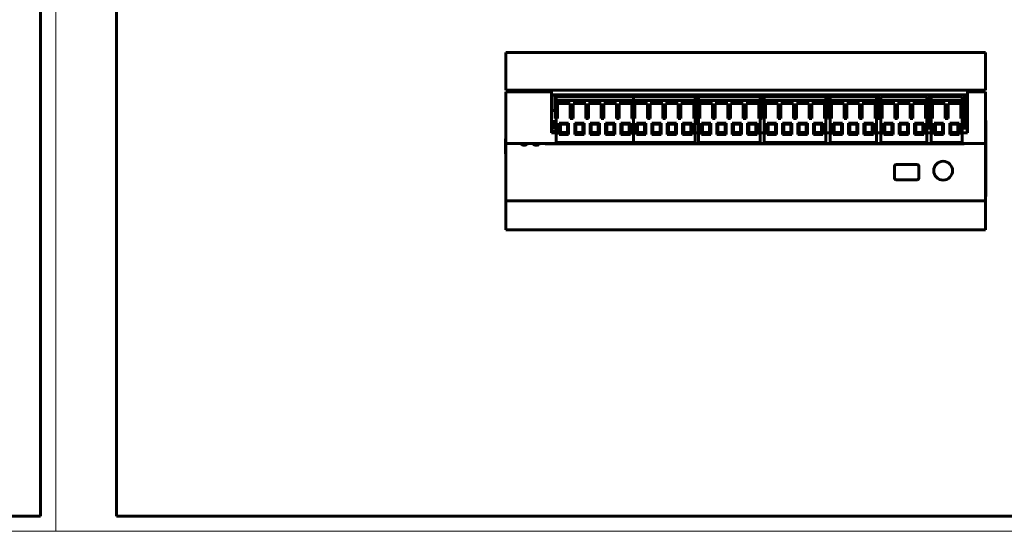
# Model space of a CAD drawing. Header units: millimetres. Extents: x 0 to 1188, y 0 to 420.
# Tile 10 of 17: x 582 to 906, y 0 to 169. Entities that reach past the tile are written whole.
import ezdxf

# ---------------------------------------------------------------- set-up
doc = ezdxf.new("R2010")
doc.units = ezdxf.units.MM
doc.linetypes.add('K5LT_BASIC', pattern=[0])
doc.linetypes.add('K5LT_THIN', pattern=[0])
doc.layers.add('Системный слой (1)', color=7, linetype='Continuous', true_color=0x909090)

# ---------------------------------------------------------------- blocks, each defined once
blk = doc.blocks.new('U136')
at = {"layer": 'Системный слой (1)', "color": 5, "linetype": 'K5LT_BASIC', "lineweight": 60, "true_color": 0x0000ff}
for p, q in [((805.67, 136.14), (805.17, 136.14)), ((826.57, 136.14), (825.99, 136.14))]:
    blk.add_line(p, q, dxfattribs=at)
blk = doc.blocks.new('U137')
at = {"layer": 'Системный слой (1)', "color": 5, "linetype": 'K5LT_BASIC', "lineweight": 60, "true_color": 0x0000ff}
for p, q in [((882.37, 132.94), (881.03, 132.94)), ((894.28, 132.94), (893.48, 132.94))]:
    blk.add_line(p, q, dxfattribs=at)
blk = doc.blocks.new('U138')
at = {"layer": 'Системный слой (1)', "color": 5, "linetype": 'K5LT_BASIC', "lineweight": 60, "true_color": 0x0000ff}
for p, q in [((882.37, 132.94), (880.96, 132.94)), ((894.23, 132.94), (892.53, 132.94))]:
    blk.add_line(p, q, dxfattribs=at)
blk = doc.blocks.new('U139')
at = {"layer": 'Системный слой (1)', "color": 5, "linetype": 'K5LT_BASIC', "lineweight": 60, "true_color": 0x0000ff}
for p, q in [((768.98, 143.94), (757.28, 143.94)), ((813.87, 143.94), (804.91, 143.94)), ((837.28, 143.94), (826.57, 143.94)), ((858.93, 143.94), (848.23, 143.94)), ((875.59, 143.94), (864.88, 143.94)), ((891.88, 143.94), (881.54, 143.94)), ((894.28, 143.94), (893.19, 143.94))]:
    blk.add_line(p, q, dxfattribs=at)
blk = doc.blocks.new('U140')
at = {"layer": 'Системный слой (1)', "color": 5, "linetype": 'K5LT_BASIC', "lineweight": 60, "true_color": 0x0000ff}
for p, q in [((757.28, 131.44), (758.85, 131.44)), ((804.57, 131.44), (805.67, 131.44)), ((825.99, 131.44), (827.33, 131.44)), ((847.65, 131.44), (849.06, 131.44)), ((864.3, 131.44), (865.72, 131.44)), ((880.96, 131.44), (882.37, 131.44)), ((892.53, 131.44), (894.28, 131.44))]:
    blk.add_line(p, q, dxfattribs=at)
blk = doc.blocks.new('U141')
at = {"layer": 'Системный слой (1)', "color": 5, "linetype": 'K5LT_BASIC', "lineweight": 60, "true_color": 0x0000ff}
for p, q in [((758.85, 133.48), (758.85, 132.94)), ((758.85, 131.84), (758.85, 131.44))]:
    blk.add_line(p, q, dxfattribs=at)
blk = doc.blocks.new('U142')
at = {"layer": 'Системный слой (1)', "color": 5, "linetype": 'K5LT_BASIC', "lineweight": 60, "true_color": 0x0000ff}
for p, q in [((757.72, 135.19), (757.72, 134.49)), ((757.72, 133.79), (757.72, 133.48))]:
    blk.add_line(p, q, dxfattribs=at)
blk = doc.blocks.new('U143')
at = {"layer": 'Системный слой (1)', "color": 5, "linetype": 'K5LT_BASIC', "lineweight": 60, "true_color": 0x0000ff}
for p, q in [((758.85, 133.48), (758.85, 132.94)), ((758.85, 131.84), (758.85, 131.44))]:
    blk.add_line(p, q, dxfattribs=at)
blk = doc.blocks.new('U144')
at = {"layer": 'Системный слой (1)', "color": 5, "linetype": 'K5LT_BASIC', "lineweight": 60, "true_color": 0x0000ff}
for p, q in [((758.15, 132.94), (758.15, 133.48)), ((758.15, 131.44), (758.15, 131.84))]:
    blk.add_line(p, q, dxfattribs=at)
blk = doc.blocks.new('U145')
at = {"layer": 'Системный слой (1)', "color": 5, "linetype": 'K5LT_BASIC', "lineweight": 60, "true_color": 0x0000ff}
for p, q in [((882.37, 136.14), (881.79, 136.14)), ((893.19, 136.14), (892.53, 136.14))]:
    blk.add_line(p, q, dxfattribs=at)
blk = doc.blocks.new('U146')
at = {"layer": 'Системный слой (1)', "color": 5, "linetype": 'K5LT_BASIC', "lineweight": 60, "true_color": 0x0000ff}
for p, q in [((849.06, 136.14), (848.48, 136.14)), ((864.88, 136.14), (864.3, 136.14))]:
    blk.add_line(p, q, dxfattribs=at)
blk = doc.blocks.new('U147')
at = {"layer": 'Системный слой (1)', "color": 5, "linetype": 'K5LT_BASIC', "lineweight": 60, "true_color": 0x0000ff}
for p, q in [((865.72, 136.14), (865.14, 136.14)), ((881.54, 136.14), (880.96, 136.14))]:
    blk.add_line(p, q, dxfattribs=at)
blk = doc.blocks.new('U148')
at = {"layer": 'Системный слой (1)', "color": 5, "linetype": 'K5LT_BASIC', "lineweight": 60, "true_color": 0x0000ff}
for p, q in [((758.85, 133.48), (758.85, 132.94)), ((758.85, 131.84), (758.85, 131.44))]:
    blk.add_line(p, q, dxfattribs=at)
blk = doc.blocks.new('U149')
at = {"layer": 'Системный слой (1)', "color": 5, "linetype": 'K5LT_BASIC', "lineweight": 60, "true_color": 0x0000ff}
for p, q in [((758.85, 136.14), (758.51, 136.14)), ((804.91, 136.14), (804.57, 136.14))]:
    blk.add_line(p, q, dxfattribs=at)
blk = doc.blocks.new('U150')
at = {"layer": 'Системный слой (1)', "color": 5, "linetype": 'K5LT_BASIC', "lineweight": 60, "true_color": 0x0000ff}
for p, q in [((829.53, 143.94), (829.12, 143.94)), ((830.74, 143.94), (830.53, 143.94))]:
    blk.add_line(p, q, dxfattribs=at)
blk = doc.blocks.new('U151')
at = {"layer": 'Системный слой (1)', "color": 5, "linetype": 'K5LT_BASIC', "lineweight": 60, "true_color": 0x0000ff}
for p, q in [((827.33, 136.14), (826.83, 136.14)), ((848.23, 136.14), (847.65, 136.14))]:
    blk.add_line(p, q, dxfattribs=at)
blk = doc.blocks.new('U229')
at = {"color": 7, "linetype": 'K5LT_THIN', "lineweight": 18}
for p, q in [((594, 420), (594, 0)), ((594, 0), (0, 0))]:
    blk.add_line(p, q, dxfattribs=at)
at = {"color": 5, "linetype": 'K5LT_BASIC', "lineweight": 60, "true_color": 0x0000ff}
for p, q in [((589, 415), (589, 5)), ((589, 5), (20, 5))]:
    blk.add_line(p, q, dxfattribs=at)
blk = doc.blocks.new('U230')
at = {"color": 7, "linetype": 'K5LT_THIN', "lineweight": 18}
for p, q in [((594, 0), (594, 420)), ((1188, 0), (594, 0))]:
    blk.add_line(p, q, dxfattribs=at)
at = {"color": 5, "linetype": 'K5LT_BASIC', "lineweight": 60, "true_color": 0x0000ff}
for p, q in [((614, 5), (614, 415)), ((1183, 5), (614, 5))]:
    blk.add_line(p, q, dxfattribs=at)

msp = doc.modelspace()

# ---------------------------------------------------------------- linework, layer by layer
at = {"layer": 'Системный слой (1)', "color": 5, "linetype": 'K5LT_BASIC', "lineweight": 60, "true_color": 0x0000ff}
for p, q in [((742.28, 157.94), (742.28, 145.44)), ((900.28, 157.94), (742.28, 157.94)), ((900.28, 157.94), (900.28, 145.44)), ((742.28, 145.44), (900.28, 145.44)), ((742.28, 127.94), (742.28, 144.94)), ((757.28, 144.94), (742.28, 144.94)), ((743.48, 145.44), (743.48, 144.94)), ((757.28, 144.94), (757.28, 131.44)), ((894.28, 143.94), (757.28, 143.94)), ((758.44, 143.83), (757.28, 143.83)), ((758.28, 143.83), (758.28, 143.94)), ((758.44, 143.83), (758.44, 138.83)), ((758.51, 143.83), (758.44, 143.83)), ((758.51, 143.94), (758.51, 136.14)), ((804.91, 143.94), (758.51, 143.94)), ((758.85, 143.28), (784.25, 143.28)), ((758.85, 143.28), (758.85, 142.08)), ((784.25, 143.28), (804.57, 143.28)), ((784.25, 143.28), (784.25, 142.08)), ((784.25, 143.28), (784.25, 142.08)), ((804.57, 143.28), (804.57, 142.08)), ((805.17, 143.94), (804.91, 143.94)), ((804.91, 143.94), (804.91, 136.14)), ((804.91, 143.83), (805.17, 143.83)), ((805.17, 143.39), (804.91, 143.39)), ((805.14, 143.83), (805.14, 143.91)), ((805.14, 143.91), (805.14, 143.91)), ((805.14, 143.83), (805.14, 143.88)), ((805.17, 143.94), (805.16, 143.94)), ((805.17, 143.94), (805.17, 136.14)), ((826.57, 143.94), (805.17, 143.94)), ((805.67, 143.28), (825.99, 143.28)), ((805.67, 143.28), (805.67, 142.08)), ((825.99, 143.28), (825.99, 142.08)), ((826.57, 143.94), (826.57, 136.14)), ((826.61, 143.84), (826.57, 143.84)), ((826.83, 143.44), (826.57, 143.44)), ((826.83, 142.94), (826.57, 142.94)), ((826.73, 143.6), (826.71, 143.76)), ((826.8, 143.77), (826.83, 143.66)), ((826.83, 143.94), (826.83, 136.14)), ((848.23, 143.94), (826.83, 143.94)), ((827.33, 143.28), (847.65, 143.28)), ((827.33, 143.28), (827.33, 142.08)), ((828.54, 143.94), (828.73, 143.94)), ((847.65, 143.28), (847.65, 142.08)), ((848.23, 143.94), (848.23, 136.14)), ((848.48, 142.94), (848.23, 142.94)), ((848.48, 143.94), (848.48, 136.14)), ((864.88, 143.94), (848.48, 143.94)), ((849.06, 143.28), (864.3, 143.28)), ((849.06, 143.28), (849.06, 142.08)), ((853.93, 143.94), (852.93, 143.94)), ((864.3, 143.28), (864.3, 142.08)), ((865.5, 143.94), (864.88, 143.94)), ((864.88, 143.94), (864.88, 136.14)), ((864.88, 143.84), (865, 143.84)), ((864.94, 143.74), (864.88, 143.74)), ((864.94, 142.74), (864.88, 142.74)), ((864.94, 143.74), (865, 143.74)), ((864.94, 143.74), (864.94, 142.74)), ((865, 143.74), (865, 143.84)), ((865.14, 143.94), (865.14, 136.14)), ((881.54, 143.94), (865.14, 143.94)), ((865.72, 143.28), (880.96, 143.28)), ((865.72, 143.28), (865.72, 142.08)), ((867.83, 143.94), (867.83, 143.94)), ((870.43, 143.94), (869.59, 143.94)), ((880.96, 143.28), (880.96, 142.08)), ((881.54, 143.94), (881.54, 136.14)), ((881.77, 143.94), (881.77, 142.64)), ((881.79, 143.86), (881.77, 143.86)), ((881.77, 143.74), (881.79, 143.74)), ((893.19, 143.94), (881.79, 143.94)), ((881.79, 143.94), (881.79, 136.14)), ((882.37, 143.28), (892.53, 143.28)), ((882.37, 143.28), (882.37, 142.08)), ((892.53, 143.28), (892.53, 142.08)), ((893.19, 143.94), (893.19, 136.14)), ((893.48, 143.94), (893.48, 132.94)), ((900.28, 144.94), (894.28, 144.94)), ((894.28, 131.44), (894.28, 144.94)), ((899.08, 145.44), (899.08, 144.94)), ((900.28, 127.94), (900.28, 144.94)), ((758.85, 142.08), (758.85, 136.16)), ((784.25, 142.08), (758.85, 142.08)), ((759.3, 141.08), (763.48, 141.08)), ((759.3, 136.16), (759.3, 141.08)), ((763.48, 141.08), (763.48, 136.16)), ((764.38, 141.08), (768.56, 141.08)), ((764.38, 136.16), (764.38, 141.08)), ((768.56, 141.08), (768.56, 136.16)), ((769.46, 136.16), (769.46, 141.08)), ((769.46, 141.08), (773.64, 141.08)), ((773.64, 141.08), (773.64, 136.16)), ((774.54, 136.16), (774.54, 141.08)), ((774.54, 141.08), (778.72, 141.08)), ((778.72, 141.08), (778.72, 136.16)), ((779.62, 136.16), (779.62, 141.08)), ((779.62, 141.08), (783.8, 141.08)), ((783.8, 141.08), (783.8, 136.16)), ((784.25, 142.08), (784.25, 136.16)), ((804.57, 142.08), (784.25, 142.08)), ((784.25, 142.08), (784.25, 136.16)), ((784.7, 141.08), (788.88, 141.08)), ((784.7, 136.16), (784.7, 141.08)), ((788.88, 141.08), (788.88, 136.16)), ((789.78, 141.08), (793.96, 141.08)), ((789.78, 136.16), (789.78, 141.08)), ((793.96, 141.08), (793.96, 136.16)), ((794.86, 136.16), (794.86, 141.08)), ((794.86, 141.08), (799.04, 141.08)), ((799.04, 141.08), (799.04, 136.16)), ((799.94, 136.16), (799.94, 141.08)), ((799.94, 141.08), (804.12, 141.08)), ((804.12, 141.08), (804.12, 136.16)), ((804.57, 142.08), (804.57, 136.16)), ((805.67, 142.08), (805.67, 136.16)), ((825.99, 142.08), (805.67, 142.08)), ((806.12, 141.08), (810.3, 141.08)), ((806.12, 136.16), (806.12, 141.08)), ((810.3, 141.08), (810.3, 136.16)), ((811.2, 141.08), (815.38, 141.08)), ((811.2, 136.16), (811.2, 141.08)), ((815.38, 141.08), (815.38, 136.16)), ((816.28, 136.16), (816.28, 141.08)), ((816.28, 141.08), (820.46, 141.08)), ((820.46, 141.08), (820.46, 136.16)), ((821.36, 136.16), (821.36, 141.08)), ((821.36, 141.08), (825.54, 141.08)), ((825.54, 141.08), (825.54, 136.16)), ((825.99, 142.08), (825.99, 136.16)), ((827.33, 142.08), (827.33, 136.16)), ((847.65, 142.08), (827.33, 142.08)), ((827.78, 141.08), (831.96, 141.08)), ((827.78, 136.16), (827.78, 141.08)), ((831.96, 141.08), (831.96, 136.16)), ((832.86, 141.08), (837.04, 141.08)), ((832.86, 136.16), (832.86, 141.08)), ((837.04, 141.08), (837.04, 136.16)), ((837.94, 136.16), (837.94, 141.08)), ((837.94, 141.08), (842.12, 141.08)), ((842.12, 141.08), (842.12, 136.16)), ((843.02, 136.16), (843.02, 141.08)), ((843.02, 141.08), (847.2, 141.08)), ((847.2, 141.08), (847.2, 136.16)), ((847.65, 142.08), (847.65, 136.16)), ((849.06, 142.08), (849.06, 136.16)), ((864.3, 142.08), (849.06, 142.08)), ((849.51, 141.08), (853.69, 141.08)), ((849.51, 136.16), (849.51, 141.08)), ((853.69, 141.08), (853.69, 136.16)), ((854.59, 141.08), (858.77, 141.08)), ((854.59, 136.16), (854.59, 141.08)), ((858.77, 141.08), (858.77, 136.16)), ((859.67, 136.16), (859.67, 141.08)), ((859.67, 141.08), (863.85, 141.08)), ((863.85, 141.08), (863.85, 136.16)), ((864.3, 142.08), (864.3, 136.16)), ((865.14, 141.14), (864.88, 141.14)), ((865.72, 142.08), (865.72, 136.16)), ((880.96, 142.08), (865.72, 142.08)), ((866.17, 141.08), (870.35, 141.08)), ((866.17, 136.16), (866.17, 141.08)), ((870.35, 141.08), (870.35, 136.16)), ((871.25, 141.08), (875.43, 141.08)), ((871.25, 136.16), (871.25, 141.08)), ((875.43, 141.08), (875.43, 136.16)), ((876.33, 136.16), (876.33, 141.08)), ((876.33, 141.08), (880.51, 141.08)), ((880.51, 141.08), (880.51, 136.16)), ((880.96, 142.08), (880.96, 136.16)), ((881.77, 142.64), (881.54, 142.64)), ((881.54, 141.44), (881.79, 141.44)), ((881.79, 141.44), (881.54, 141.44)), ((881.79, 141.34), (881.54, 141.34)), ((882.37, 142.08), (882.37, 136.16)), ((892.53, 142.08), (882.37, 142.08)), ((882.82, 141.08), (887, 141.08)), ((882.82, 136.16), (882.82, 141.08)), ((887, 141.08), (887, 136.16)), ((887.9, 141.08), (892.08, 141.08)), ((887.9, 136.16), (887.9, 141.08)), ((892.08, 141.08), (892.08, 136.16)), ((892.53, 142.08), (892.53, 136.16)), ((757.28, 138.83), (758.51, 138.83)), ((758.44, 138.83), (757.28, 138.83)), ((757.3, 138.83), (757.3, 138.83)), ((757.33, 138.83), (757.3, 138.83)), ((757.41, 138.83), (757.33, 138.83)), ((757.53, 138.83), (757.41, 138.83)), ((757.68, 138.83), (757.53, 138.83)), ((757.68, 138.83), (757.86, 138.83)), ((758.01, 138.83), (757.86, 138.83)), ((758.13, 138.83), (758.01, 138.83)), ((758.13, 138.83), (758.17, 138.83)), ((758.22, 138.83), (758.17, 138.83)), ((758.24, 138.83), (758.22, 138.83)), ((758.51, 138.83), (758.44, 138.83)), ((881.79, 137.63), (881.54, 137.63)), ((757.28, 135.19), (758.85, 135.19)), ((757.28, 134.49), (758.37, 134.49)), ((757.28, 133.79), (758.37, 133.79)), ((758.85, 133.48), (757.72, 133.48)), ((757.72, 132.94), (757.72, 133.48)), ((757.73, 133.48), (757.73, 132.94)), ((757.73, 132.94), (757.73, 133.48)), ((757.74, 133.48), (757.74, 132.94)), ((757.74, 132.94), (757.74, 133.48)), ((757.74, 133.48), (757.74, 132.94)), ((758.37, 134.49), (758.85, 134.49)), ((758.37, 133.79), (758.65, 133.79)), ((758.65, 133.79), (759, 133.99)), ((758.67, 133.79), (758.65, 133.79)), ((758.85, 136.16), (758.85, 128.18)), ((758.85, 136.16), (759.3, 136.16)), ((759.84, 134.63), (760.14, 134.33)), ((762.94, 134.63), (759.84, 134.63)), ((759.84, 134.63), (759.84, 130.83)), ((760.14, 134.33), (760.14, 131.13)), ((762.64, 134.33), (760.14, 134.33)), ((760.23, 131.75), (760.23, 134.33)), ((762.55, 134.33), (762.55, 131.75)), ((762.94, 134.63), (762.64, 134.33)), ((762.64, 131.13), (762.64, 134.33)), ((762.94, 130.83), (762.94, 134.63)), ((763.48, 136.16), (764.38, 136.16)), ((764.92, 134.63), (764.92, 130.83)), ((764.92, 134.63), (765.22, 134.33)), ((768.02, 134.63), (764.92, 134.63)), ((765.22, 134.33), (765.22, 131.13)), ((767.72, 134.33), (765.22, 134.33)), ((765.31, 131.75), (765.31, 134.33)), ((767.63, 134.33), (767.63, 131.75)), ((768.02, 134.63), (767.72, 134.33)), ((767.72, 131.13), (767.72, 134.33)), ((768.02, 130.83), (768.02, 134.63)), ((768.56, 136.16), (769.46, 136.16)), ((770, 134.63), (770, 130.83)), ((773.1, 134.63), (770, 134.63)), ((770, 134.63), (770.3, 134.33)), ((770.3, 134.33), (770.3, 131.13)), ((772.8, 134.33), (770.3, 134.33)), ((770.39, 131.75), (770.39, 134.33)), ((772.71, 134.33), (772.71, 131.75)), ((773.1, 134.63), (772.8, 134.33)), ((772.8, 131.13), (772.8, 134.33)), ((773.1, 130.83), (773.1, 134.63)), ((773.64, 136.16), (774.54, 136.16)), ((778.18, 134.63), (775.08, 134.63)), ((775.08, 134.63), (775.08, 130.83)), ((775.08, 134.63), (775.38, 134.33)), ((777.88, 134.33), (775.38, 134.33)), ((775.38, 134.33), (775.38, 131.13)), ((775.46, 131.75), (775.46, 134.33)), ((777.78, 134.33), (777.78, 131.75)), ((778.18, 134.63), (777.88, 134.33)), ((777.88, 131.13), (777.88, 134.33)), ((778.18, 130.83), (778.18, 134.63)), ((778.72, 136.16), (779.62, 136.16)), ((783.26, 134.63), (780.16, 134.63)), ((780.16, 134.63), (780.46, 134.33)), ((780.16, 134.63), (780.16, 130.83)), ((782.96, 134.33), (780.46, 134.33)), ((780.46, 134.33), (780.46, 131.13)), ((780.53, 131.75), (780.53, 134.33)), ((782.85, 134.33), (782.85, 131.75)), ((783.26, 134.63), (782.96, 134.33)), ((782.96, 131.13), (782.96, 134.33)), ((783.26, 130.83), (783.26, 134.63)), ((783.8, 136.16), (784.25, 136.16)), ((784.25, 136.16), (784.25, 128.18)), ((784.25, 136.16), (784.7, 136.16)), ((784.25, 136.16), (784.25, 128.18)), ((785.24, 134.63), (785.54, 134.33)), ((788.34, 134.63), (785.24, 134.63)), ((785.24, 134.63), (785.24, 130.83)), ((785.54, 134.33), (785.54, 131.13)), ((788.04, 134.33), (785.54, 134.33)), ((785.63, 131.75), (785.63, 134.33)), ((787.95, 134.33), (787.95, 131.75)), ((788.34, 134.63), (788.04, 134.33)), ((788.04, 131.13), (788.04, 134.33)), ((788.34, 130.83), (788.34, 134.63)), ((788.88, 136.16), (789.78, 136.16)), ((790.32, 134.63), (790.32, 130.83)), ((790.32, 134.63), (790.62, 134.33)), ((793.42, 134.63), (790.32, 134.63)), ((790.62, 134.33), (790.62, 131.13)), ((793.12, 134.33), (790.62, 134.33)), ((790.71, 131.75), (790.71, 134.33)), ((793.03, 134.33), (793.03, 131.75)), ((793.42, 134.63), (793.12, 134.33)), ((793.12, 131.13), (793.12, 134.33)), ((793.42, 130.83), (793.42, 134.63)), ((793.96, 136.16), (794.86, 136.16)), ((795.4, 134.63), (795.4, 130.83)), ((798.5, 134.63), (795.4, 134.63)), ((795.4, 134.63), (795.7, 134.33)), ((795.7, 134.33), (795.7, 131.13)), ((798.2, 134.33), (795.7, 134.33)), ((795.79, 131.75), (795.79, 134.33)), ((798.11, 134.33), (798.11, 131.75)), ((798.5, 134.63), (798.2, 134.33)), ((798.2, 131.13), (798.2, 134.33)), ((798.5, 130.83), (798.5, 134.63)), ((799.04, 136.16), (799.94, 136.16)), ((803.58, 134.63), (800.48, 134.63)), ((800.48, 134.63), (800.48, 130.83)), ((800.48, 134.63), (800.78, 134.33)), ((803.28, 134.33), (800.78, 134.33)), ((800.78, 134.33), (800.78, 131.13)), ((800.86, 131.75), (800.86, 134.33)), ((803.18, 134.33), (803.18, 131.75)), ((803.58, 134.63), (803.28, 134.33)), ((803.28, 131.13), (803.28, 134.33)), ((803.58, 130.83), (803.58, 134.63)), ((804.12, 136.16), (804.57, 136.16)), ((804.57, 136.16), (804.57, 128.18)), ((805.45, 134.49), (804.57, 134.49)), ((805.45, 134.49), (805.45, 136.14)), ((805.45, 135.49), (805.67, 135.49)), ((805.67, 136.16), (805.67, 128.18)), ((805.67, 136.16), (806.12, 136.16)), ((806.66, 134.63), (806.96, 134.33)), ((809.76, 134.63), (806.66, 134.63)), ((806.66, 134.63), (806.66, 130.83)), ((806.96, 134.33), (806.96, 131.13)), ((809.46, 134.33), (806.96, 134.33)), ((807.05, 131.75), (807.05, 134.33)), ((809.37, 134.33), (809.37, 131.75)), ((809.76, 134.63), (809.46, 134.33)), ((809.46, 131.13), (809.46, 134.33)), ((809.76, 130.83), (809.76, 134.63)), ((810.3, 136.16), (811.2, 136.16)), ((811.74, 134.63), (811.74, 130.83)), ((811.74, 134.63), (812.04, 134.33)), ((814.84, 134.63), (811.74, 134.63)), ((812.04, 134.33), (812.04, 131.13)), ((814.54, 134.33), (812.04, 134.33)), ((812.13, 131.75), (812.13, 134.33)), ((814.45, 134.33), (814.45, 131.75)), ((814.84, 134.63), (814.54, 134.33)), ((814.54, 131.13), (814.54, 134.33)), ((814.84, 130.83), (814.84, 134.63)), ((815.38, 136.16), (816.28, 136.16)), ((816.82, 134.63), (816.82, 130.83)), ((819.92, 134.63), (816.82, 134.63)), ((816.82, 134.63), (817.12, 134.33)), ((817.12, 134.33), (817.12, 131.13)), ((819.62, 134.33), (817.12, 134.33)), ((817.2, 131.75), (817.2, 134.33)), ((819.52, 134.33), (819.52, 131.75)), ((819.92, 134.63), (819.62, 134.33)), ((819.62, 131.13), (819.62, 134.33)), ((819.92, 130.83), (819.92, 134.63)), ((820.46, 136.16), (821.36, 136.16)), ((825, 134.63), (821.9, 134.63)), ((821.9, 134.63), (821.9, 130.83)), ((821.9, 134.63), (822.2, 134.33)), ((824.7, 134.33), (822.2, 134.33)), ((822.2, 134.33), (822.2, 131.13)), ((822.27, 131.75), (822.27, 134.33)), ((824.59, 134.33), (824.59, 131.75)), ((825, 134.63), (824.7, 134.33)), ((824.7, 131.13), (824.7, 134.33)), ((825, 130.83), (825, 134.63)), ((825.54, 136.16), (825.99, 136.16)), ((825.99, 136.16), (825.99, 128.18)), ((827.33, 136.16), (827.33, 128.18)), ((827.33, 136.16), (827.78, 136.16)), ((828.32, 134.63), (828.62, 134.33)), ((831.42, 134.63), (828.32, 134.63)), ((828.32, 134.63), (828.32, 130.83)), ((828.62, 134.33), (828.62, 131.13)), ((831.12, 134.33), (828.62, 134.33)), ((828.71, 131.75), (828.71, 134.33)), ((831.03, 134.33), (831.03, 131.75)), ((831.42, 134.63), (831.12, 134.33)), ((831.12, 131.13), (831.12, 134.33)), ((831.42, 130.83), (831.42, 134.63)), ((831.96, 136.16), (832.86, 136.16)), ((833.4, 134.63), (833.4, 130.83)), ((833.4, 134.63), (833.7, 134.33)), ((836.5, 134.63), (833.4, 134.63)), ((833.7, 134.33), (833.7, 131.13)), ((836.2, 134.33), (833.7, 134.33)), ((833.79, 131.75), (833.79, 134.33)), ((836.11, 134.33), (836.11, 131.75)), ((836.5, 134.63), (836.2, 134.33)), ((836.2, 131.13), (836.2, 134.33)), ((836.5, 130.83), (836.5, 134.63)), ((837.04, 136.16), (837.94, 136.16)), ((838.48, 134.63), (838.48, 130.83)), ((841.58, 134.63), (838.48, 134.63)), ((838.48, 134.63), (838.78, 134.33)), ((838.78, 134.33), (838.78, 131.13)), ((841.28, 134.33), (838.78, 134.33)), ((838.86, 131.75), (838.86, 134.33)), ((841.18, 134.33), (841.18, 131.75)), ((841.58, 134.63), (841.28, 134.33)), ((841.28, 131.13), (841.28, 134.33)), ((841.58, 130.83), (841.58, 134.63)), ((842.12, 136.16), (843.02, 136.16)), ((846.66, 134.63), (843.56, 134.63)), ((843.56, 134.63), (843.56, 130.83)), ((843.56, 134.63), (843.86, 134.33)), ((846.36, 134.33), (843.86, 134.33)), ((843.86, 134.33), (843.86, 131.13)), ((843.93, 131.75), (843.93, 134.33)), ((846.25, 134.33), (846.25, 131.75)), ((846.66, 134.63), (846.36, 134.33)), ((846.36, 131.13), (846.36, 134.33)), ((846.66, 130.83), (846.66, 134.63)), ((847.2, 136.16), (847.65, 136.16)), ((847.65, 136.16), (847.65, 128.18)), ((849.06, 136.16), (849.06, 128.18)), ((849.06, 136.16), (849.51, 136.16)), ((850.05, 134.63), (850.35, 134.33)), ((853.15, 134.63), (850.05, 134.63)), ((850.05, 134.63), (850.05, 130.83)), ((850.35, 134.33), (850.35, 131.13)), ((852.85, 134.33), (850.35, 134.33)), ((850.44, 131.75), (850.44, 134.33)), ((852.76, 134.33), (852.76, 131.75)), ((853.15, 134.63), (852.85, 134.33)), ((852.85, 131.13), (852.85, 134.33)), ((853.15, 130.83), (853.15, 134.63)), ((853.69, 136.16), (854.59, 136.16)), ((855.13, 134.63), (855.13, 130.83)), ((855.13, 134.63), (855.43, 134.33)), ((858.23, 134.63), (855.13, 134.63)), ((855.43, 134.33), (855.43, 131.13)), ((857.93, 134.33), (855.43, 134.33)), ((855.52, 131.75), (855.52, 134.33)), ((857.84, 134.33), (857.84, 131.75)), ((858.23, 134.63), (857.93, 134.33)), ((857.93, 131.13), (857.93, 134.33)), ((858.23, 130.83), (858.23, 134.63)), ((858.77, 136.16), (859.67, 136.16)), ((860.21, 134.63), (860.21, 130.83)), ((863.31, 134.63), (860.21, 134.63)), ((860.21, 134.63), (860.51, 134.33)), ((860.51, 134.33), (860.51, 131.13)), ((863.01, 134.33), (860.51, 134.33)), ((860.59, 131.75), (860.59, 134.33)), ((862.91, 134.33), (862.91, 131.75)), ((863.31, 134.63), (863.01, 134.33)), ((863.01, 131.13), (863.01, 134.33)), ((863.31, 130.83), (863.31, 134.63)), ((863.85, 136.16), (864.3, 136.16)), ((864.3, 136.16), (864.3, 128.18)), ((865.14, 136.14), (864.88, 136.14)), ((865.72, 136.16), (865.72, 128.18)), ((865.72, 136.16), (866.17, 136.16)), ((866.71, 134.63), (867.01, 134.33)), ((869.81, 134.63), (866.71, 134.63)), ((866.71, 134.63), (866.71, 130.83)), ((867.01, 134.33), (867.01, 131.13)), ((869.51, 134.33), (867.01, 134.33)), ((867.1, 131.75), (867.1, 134.33)), ((869.42, 134.33), (869.42, 131.75)), ((869.81, 134.63), (869.51, 134.33)), ((869.51, 131.13), (869.51, 134.33)), ((869.81, 130.83), (869.81, 134.63)), ((870.35, 136.16), (871.25, 136.16)), ((871.79, 134.63), (871.79, 130.83)), ((871.79, 134.63), (872.09, 134.33)), ((874.89, 134.63), (871.79, 134.63)), ((872.09, 134.33), (872.09, 131.13)), ((874.59, 134.33), (872.09, 134.33)), ((872.18, 131.75), (872.18, 134.33)), ((874.5, 134.33), (874.5, 131.75)), ((874.89, 134.63), (874.59, 134.33)), ((874.59, 131.13), (874.59, 134.33)), ((874.89, 130.83), (874.89, 134.63)), ((875.43, 136.16), (876.33, 136.16)), ((876.87, 134.63), (876.87, 130.83)), ((879.97, 134.63), (876.87, 134.63)), ((876.87, 134.63), (877.17, 134.33)), ((877.17, 134.33), (877.17, 131.13)), ((879.67, 134.33), (877.17, 134.33)), ((877.25, 131.75), (877.25, 134.33)), ((879.57, 134.33), (879.57, 131.75)), ((879.97, 134.63), (879.67, 134.33)), ((879.67, 131.13), (879.67, 134.33)), ((879.97, 130.83), (879.97, 134.63)), ((880.51, 136.16), (880.96, 136.16)), ((880.96, 136.16), (880.96, 128.18)), ((880.96, 135.19), (881.85, 135.19)), ((881.48, 135.44), (881.48, 136.14)), ((881.48, 135.44), (882.2, 135.44)), ((881.78, 135.19), (881.78, 132.94)), ((881.95, 135.44), (881.85, 135.34)), ((881.85, 135.34), (881.85, 132.94)), ((882.2, 135.44), (882.2, 132.94)), ((882.2, 135.44), (882.37, 135.44)), ((882.37, 136.16), (882.37, 128.18)), ((882.37, 136.16), (882.82, 136.16)), ((883.36, 134.63), (883.66, 134.33)), ((886.46, 134.63), (883.36, 134.63)), ((883.36, 134.63), (883.36, 130.83)), ((883.66, 134.33), (883.66, 131.13)), ((886.16, 134.33), (883.66, 134.33)), ((883.75, 131.75), (883.75, 134.33)), ((886.07, 134.33), (886.07, 131.75)), ((886.46, 134.63), (886.16, 134.33)), ((886.16, 131.13), (886.16, 134.33)), ((886.46, 130.83), (886.46, 134.63)), ((887, 136.16), (887.9, 136.16)), ((888.44, 134.63), (888.44, 130.83)), ((888.44, 134.63), (888.74, 134.33)), ((891.54, 134.63), (888.44, 134.63)), ((888.74, 134.33), (888.74, 131.13)), ((891.24, 134.33), (888.74, 134.33)), ((888.83, 131.75), (888.83, 134.33)), ((891.15, 134.33), (891.15, 131.75)), ((891.54, 134.63), (891.24, 134.33)), ((891.24, 131.13), (891.24, 134.33)), ((891.54, 130.83), (891.54, 134.63)), ((892.08, 136.16), (892.53, 136.16)), ((892.53, 136.16), (892.53, 128.18)), ((893.48, 135.44), (894.19, 135.44)), ((894.19, 135.44), (894.28, 135.44)), ((894.19, 135.44), (894.19, 132.94)), ((900.28, 135.44), (900.28, 110.44)), ((900.28, 135.44), (900.38, 135.44)), ((900.38, 135.44), (900.38, 110.44)), ((757.28, 132.94), (758.85, 132.94)), ((757.28, 131.84), (758.85, 131.84)), ((759.84, 130.83), (760.14, 131.13)), ((759.84, 130.83), (762.94, 130.83)), ((760.14, 131.13), (762.64, 131.13)), ((762.35, 131.55), (760.43, 131.55)), ((762.94, 130.83), (762.64, 131.13)), ((764.92, 130.83), (765.22, 131.13)), ((764.92, 130.83), (768.02, 130.83)), ((765.22, 131.13), (767.72, 131.13)), ((767.43, 131.55), (765.51, 131.55)), ((768.02, 130.83), (767.72, 131.13)), ((770, 130.83), (770.3, 131.13)), ((770, 130.83), (773.1, 130.83)), ((770.3, 131.13), (772.8, 131.13)), ((772.51, 131.55), (770.59, 131.55)), ((773.1, 130.83), (772.8, 131.13)), ((775.08, 130.83), (775.38, 131.13)), ((775.08, 130.83), (778.18, 130.83)), ((775.38, 131.13), (777.88, 131.13)), ((777.58, 131.55), (775.66, 131.55)), ((778.18, 130.83), (777.88, 131.13)), ((780.16, 130.83), (780.46, 131.13)), ((780.16, 130.83), (783.26, 130.83)), ((780.46, 131.13), (782.96, 131.13)), ((782.65, 131.55), (780.73, 131.55)), ((783.26, 130.83), (782.96, 131.13)), ((785.24, 130.83), (785.54, 131.13)), ((785.24, 130.83), (788.34, 130.83)), ((785.54, 131.13), (788.04, 131.13)), ((787.75, 131.55), (785.83, 131.55)), ((788.34, 130.83), (788.04, 131.13)), ((790.32, 130.83), (790.62, 131.13)), ((790.32, 130.83), (793.42, 130.83)), ((790.62, 131.13), (793.12, 131.13)), ((792.83, 131.55), (790.91, 131.55)), ((793.42, 130.83), (793.12, 131.13)), ((795.4, 130.83), (795.7, 131.13)), ((795.4, 130.83), (798.5, 130.83)), ((795.7, 131.13), (798.2, 131.13)), ((797.91, 131.55), (795.99, 131.55)), ((798.5, 130.83), (798.2, 131.13)), ((800.48, 130.83), (800.78, 131.13)), ((800.48, 130.83), (803.58, 130.83)), ((800.78, 131.13), (803.28, 131.13)), ((802.98, 131.55), (801.06, 131.55)), ((803.58, 130.83), (803.28, 131.13)), ((806.66, 130.83), (806.96, 131.13)), ((806.66, 130.83), (809.76, 130.83)), ((806.96, 131.13), (809.46, 131.13)), ((809.17, 131.55), (807.25, 131.55)), ((809.76, 130.83), (809.46, 131.13)), ((811.74, 130.83), (812.04, 131.13)), ((811.74, 130.83), (814.84, 130.83)), ((812.04, 131.13), (814.54, 131.13)), ((814.25, 131.55), (812.33, 131.55)), ((814.84, 130.83), (814.54, 131.13)), ((816.82, 130.83), (817.12, 131.13)), ((816.82, 130.83), (819.92, 130.83)), ((817.12, 131.13), (819.62, 131.13)), ((819.32, 131.55), (817.4, 131.55)), ((819.92, 130.83), (819.62, 131.13)), ((821.9, 130.83), (822.2, 131.13)), ((821.9, 130.83), (825, 130.83)), ((822.2, 131.13), (824.7, 131.13)), ((824.39, 131.55), (822.47, 131.55)), ((825, 130.83), (824.7, 131.13)), ((828.32, 130.83), (828.62, 131.13)), ((828.32, 130.83), (831.42, 130.83)), ((828.62, 131.13), (831.12, 131.13)), ((830.83, 131.55), (828.91, 131.55)), ((831.42, 130.83), (831.12, 131.13)), ((833.4, 130.83), (833.7, 131.13)), ((833.4, 130.83), (836.5, 130.83)), ((833.7, 131.13), (836.2, 131.13)), ((835.91, 131.55), (833.99, 131.55)), ((836.5, 130.83), (836.2, 131.13)), ((838.48, 130.83), (838.78, 131.13)), ((838.48, 130.83), (841.58, 130.83)), ((838.78, 131.13), (841.28, 131.13)), ((840.98, 131.55), (839.06, 131.55)), ((841.58, 130.83), (841.28, 131.13)), ((843.56, 130.83), (843.86, 131.13)), ((843.56, 130.83), (846.66, 130.83)), ((843.86, 131.13), (846.36, 131.13)), ((846.05, 131.55), (844.13, 131.55)), ((846.66, 130.83), (846.36, 131.13)), ((850.05, 130.83), (850.35, 131.13)), ((850.05, 130.83), (853.15, 130.83)), ((850.35, 131.13), (852.85, 131.13)), ((852.56, 131.55), (850.64, 131.55)), ((853.15, 130.83), (852.85, 131.13)), ((855.13, 130.83), (855.43, 131.13)), ((855.13, 130.83), (858.23, 130.83)), ((855.43, 131.13), (857.93, 131.13)), ((857.64, 131.55), (855.72, 131.55)), ((858.23, 130.83), (857.93, 131.13)), ((860.21, 130.83), (860.51, 131.13)), ((860.21, 130.83), (863.31, 130.83)), ((860.51, 131.13), (863.01, 131.13)), ((862.71, 131.55), (860.79, 131.55)), ((863.31, 130.83), (863.01, 131.13)), ((866.71, 130.83), (867.01, 131.13)), ((866.71, 130.83), (869.81, 130.83)), ((867.01, 131.13), (869.51, 131.13)), ((869.22, 131.55), (867.3, 131.55)), ((869.81, 130.83), (869.51, 131.13)), ((871.79, 130.83), (872.09, 131.13)), ((871.79, 130.83), (874.89, 130.83)), ((872.09, 131.13), (874.59, 131.13)), ((874.3, 131.55), (872.38, 131.55)), ((874.89, 130.83), (874.59, 131.13)), ((876.87, 130.83), (877.17, 131.13)), ((876.87, 130.83), (879.97, 130.83)), ((877.17, 131.13), (879.67, 131.13)), ((879.37, 131.55), (877.45, 131.55)), ((879.97, 130.83), (879.67, 131.13)), ((881.85, 132.94), (882.2, 132.94)), ((882.2, 132.94), (882.37, 132.94)), ((883.36, 130.83), (883.66, 131.13)), ((883.36, 130.83), (886.46, 130.83)), ((883.66, 131.13), (886.16, 131.13)), ((885.87, 131.55), (883.95, 131.55)), ((886.46, 130.83), (886.16, 131.13)), ((888.44, 130.83), (888.74, 131.13)), ((888.44, 130.83), (891.54, 130.83)), ((888.74, 131.13), (891.24, 131.13)), ((890.95, 131.55), (889.03, 131.55)), ((891.54, 130.83), (891.24, 131.13)), ((893.48, 132.94), (894.19, 132.94)), ((894.19, 132.94), (894.28, 132.94)), ((894.23, 132.94), (894.23, 131.44)), ((742.28, 129.44), (742.18, 129.44)), ((742.18, 128.94), (742.18, 129.44)), ((742.18, 124.94), (742.18, 128.94)), ((742.28, 108.94), (742.28, 127.94)), ((900.28, 127.94), (742.28, 127.94)), ((755.71, 127.94), (755.21, 127.94)), ((755.21, 127.94), (755.21, 127.84)), ((755.71, 127.84), (755.21, 127.84)), ((892.71, 127.84), (755.71, 127.84)), ((758.85, 128.18), (784.25, 128.18)), ((784.25, 128.18), (804.57, 128.18)), ((805.67, 128.18), (825.99, 128.18)), ((827.33, 128.18), (847.65, 128.18)), ((849.06, 128.18), (864.3, 128.18)), ((865.72, 128.18), (880.96, 128.18)), ((882.37, 128.18), (892.53, 128.18)), ((893.21, 127.84), (892.71, 127.84)), ((893.21, 127.94), (893.21, 127.84)), ((900.28, 108.94), (900.28, 127.94)), ((742.18, 124.44), (742.18, 124.94)), ((742.28, 124.44), (742.18, 124.44)), ((870.28, 120.44), (870.28, 116.44)), ((877.78, 120.94), (870.78, 120.94)), ((878.28, 116.44), (878.28, 120.44)), ((870.78, 115.94), (877.78, 115.94)), ((900.28, 110.44), (900.38, 110.44)), ((742.28, 99.44), (742.28, 108.94)), ((900.28, 108.94), (742.28, 108.94)), ((900.28, 99.44), (900.28, 108.94)), ((900.28, 99.44), (742.28, 99.44))]:
    msp.add_line(p, q, dxfattribs=at)
msp.add_circle((886.28, 118.94), 3.1, dxfattribs=at)
for centre, radius, start, end in [((761.71, 140.04), 3.52, 66.7911, 113.2089), ((766.71, 140.04), 3.52, 66.8547, 113.1453), ((771.71, 140.04), 3.52, 66.8547, 113.1453), ((776.71, 140.04), 3.52, 66.8547, 113.1453), ((781.71, 140.04), 3.52, 66.8547, 113.1453), ((786.71, 140.04), 3.52, 66.8547, 113.1453), ((791.71, 140.04), 3.52, 66.8547, 113.1453), ((796.71, 140.04), 3.52, 66.8547, 113.1453), ((801.71, 140.04), 3.52, 66.8547, 113.1453), ((808.37, 140.04), 3.52, 66.7911, 113.2089), ((813.37, 140.04), 3.52, 66.8547, 113.1453), ((818.37, 140.04), 3.52, 66.8547, 113.1453), ((823.37, 140.04), 3.52, 66.8547, 113.1453), ((826.61, 143.74), 0.2, 10, 89.9627), ((826.61, 143.74), 0.1, 10, 90), ((826.93, 143.64), 0.2, 190, 238.5008), ((828.54, 143.74), 0.2, 90, 90.1072), ((830.03, 140.04), 3.52, 66.7911, 113.2089), ((835.03, 140.04), 3.52, 66.8547, 113.1453), ((840.03, 140.04), 3.52, 66.8547, 113.1453), ((845.03, 140.04), 3.52, 66.8547, 113.1453), ((851.68, 140.04), 3.52, 66.7911, 113.2089), ((856.68, 140.04), 3.52, 66.8547, 113.1453), ((861.68, 140.04), 3.52, 66.8547, 113.1453), ((868.34, 140.04), 3.52, 66.7911, 113.2089), ((873.34, 140.04), 3.52, 66.8547, 113.1453), ((878.34, 140.04), 3.52, 66.8547, 113.1453), ((884.99, 140.04), 3.52, 66.7911, 113.2089), ((889.99, 140.04), 3.52, 66.8547, 113.1453), ((760.43, 131.75), 0.2, 180, 270), ((762.35, 131.75), 0.2, 270, 0), ((765.51, 131.75), 0.2, 180, 270), ((767.43, 131.75), 0.2, 270, 0), ((770.59, 131.75), 0.2, 180, 270), ((772.51, 131.75), 0.2, 270, 0), ((775.66, 131.75), 0.2, 180, 270), ((777.58, 131.75), 0.2, 270, 0), ((780.73, 131.75), 0.2, 180, 270), ((782.65, 131.75), 0.2, 270, 0), ((785.83, 131.75), 0.2, 180, 270), ((787.75, 131.75), 0.2, 270, 0), ((790.91, 131.75), 0.2, 180, 270), ((792.83, 131.75), 0.2, 270, 0), ((795.99, 131.75), 0.2, 180, 270), ((797.91, 131.75), 0.2, 270, 0), ((801.06, 131.75), 0.2, 180, 270), ((802.98, 131.75), 0.2, 270, 0), ((807.25, 131.75), 0.2, 180, 270), ((809.17, 131.75), 0.2, 270, 0), ((812.33, 131.75), 0.2, 180, 270), ((814.25, 131.75), 0.2, 270, 0), ((817.4, 131.75), 0.2, 180, 270), ((819.32, 131.75), 0.2, 270, 0), ((822.47, 131.75), 0.2, 180, 270), ((824.39, 131.75), 0.2, 270, 0), ((828.91, 131.75), 0.2, 180, 270), ((830.83, 131.75), 0.2, 270, 0), ((833.99, 131.75), 0.2, 180, 270), ((835.91, 131.75), 0.2, 270, 0), ((839.06, 131.75), 0.2, 180, 270), ((840.98, 131.75), 0.2, 270, 0), ((844.13, 131.75), 0.2, 180, 270), ((846.05, 131.75), 0.2, 270, 0), ((850.64, 131.75), 0.2, 180, 270), ((852.56, 131.75), 0.2, 270, 0), ((855.72, 131.75), 0.2, 180, 270), ((857.64, 131.75), 0.2, 270, 0), ((860.79, 131.75), 0.2, 180, 270), ((862.71, 131.75), 0.2, 270, 0), ((867.3, 131.75), 0.2, 180, 270), ((869.22, 131.75), 0.2, 270, 0), ((872.38, 131.75), 0.2, 180, 270), ((874.3, 131.75), 0.2, 270, 0), ((877.45, 131.75), 0.2, 180, 270), ((879.37, 131.75), 0.2, 270, 0), ((883.95, 131.75), 0.2, 180, 270), ((885.87, 131.75), 0.2, 270, 0), ((889.03, 131.75), 0.2, 180, 270), ((890.95, 131.75), 0.2, 270, 0), ((888.3, 130.19), 4.45, 16.3143, 17.9211), ((748.28, 128.84), 1.5, 216.8686, 270), ((748.28, 128.84), 1.5, 270, 323.1314), ((752.28, 128.84), 1.5, 216.8686, 270), ((752.28, 128.84), 1.5, 270, 323.1314), ((870.78, 120.44), 0.5, 90, 180), ((877.78, 120.44), 0.5, 0, 90), ((870.78, 116.44), 0.5, 180, 270), ((877.78, 116.44), 0.5, 270, 0)]:
    msp.add_arc(centre, radius, start, end, dxfattribs=at)
msp.add_open_spline([(805.16, 143.94), (805.16, 143.94), (805.16, 143.94), (805.15, 143.93), (805.15, 143.93), (805.15, 143.93), (805.15, 143.93), (805.14, 143.92), (805.14, 143.92), (805.14, 143.92), (805.14, 143.91), (805.14, 143.91)], degree=3, knots=[0, 0, 0, 0, 2.6, 2.6, 5.2, 5.2, 7.8, 7.8, 10.4, 10.4, 12.979104, 12.979104, 12.979104, 12.979104], dxfattribs=at)

# ---------------------------------------------------------------- block references
for name in ['U229', 'U230']:
    msp.add_blockref(name, (0, 0))
at = {"layer": 'Системный слой (1)'}
for name in ['U139', 'U150', 'U142', 'U144', 'U149', 'U141', 'U143', 'U148', 'U136', 'U151', 'U146', 'U147', 'U145', 'U140', 'U138', 'U137']:
    msp.add_blockref(name, (0, 0), dxfattribs=at)

doc.saveas('drawing.dxf')
